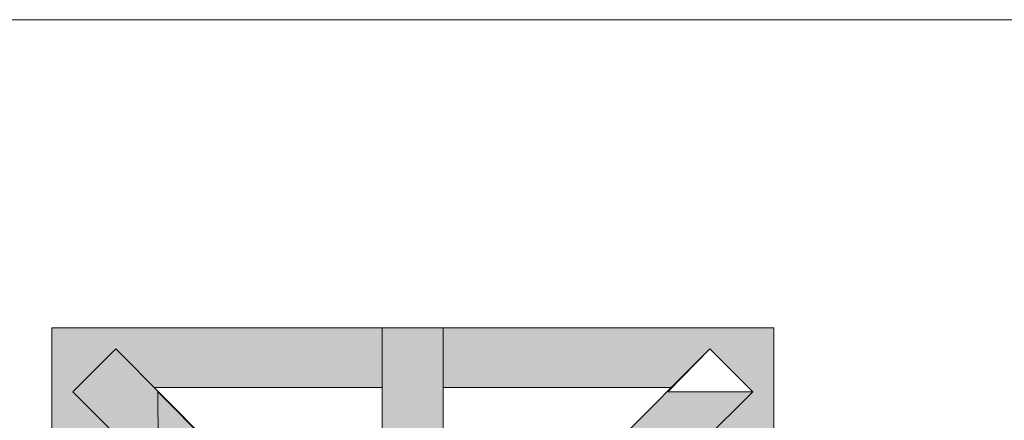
# Model space of a CAD drawing. Extents: x 3940905 to 4145695, y 925352 to 1109797.
# Tile 148 of 256: x 3953377 to 3953854, y 1099665 to 1099860. Entities that reach past the tile are written whole.
import ezdxf

# ---------------------------------------------------------------- set-up
doc = ezdxf.new("R2010")
doc.units = 0
doc.header["$LTSCALE"] = 750
doc.header["$MEASUREMENT"] = 0
doc.layers.add('CKD Equipments', color=252, linetype='CONTINUOUS', lineweight=0)

msp = doc.modelspace()

# ---------------------------------------------------------------- hatches: boundary and pattern name
at = {"layer": 'CKD Equipments', "true_color": 0xffffff}
h = msp.add_hatch(color=7, dxfattribs=at)
h.paths.add_polyline_path([(3953392.5, 1099700), (3953552.77, 1099710.17), (3953392.5, 1099710.17)])
h.paths.add_polyline_path([(3953552.77, 1099700), (3953392.5, 1099700), (3953552.77, 1099710.17)])
at = {"layer": 'CKD Equipments', "true_color": 0x808080}
h = msp.add_hatch(color=8, dxfattribs=at)
h.paths.add_polyline_path([(3953552.77, 1099658.27), (3953582.29, 1099710.17), (3953552.77, 1099710.17)])
h.paths.add_polyline_path([(3953582.29, 1099658.27), (3953552.77, 1099658.27), (3953582.29, 1099710.17)])
at = {"layer": 'CKD Equipments', "true_color": 0xffffff}
h = msp.add_hatch(color=7, dxfattribs=at)
h.paths.add_polyline_path([(3953582.29, 1099700), (3953742.56, 1099710.17), (3953582.29, 1099710.17)])
h.paths.add_polyline_path([(3953742.56, 1099700), (3953582.29, 1099700), (3953742.56, 1099710.17)])
h = msp.add_hatch(color=7, dxfattribs=at)
h.paths.add_polyline_path([(3953392.5, 1099679.14), (3953423.54, 1099700), (3953392.5, 1099700)])
h.paths.add_polyline_path([(3953402.68, 1099679.14), (3953392.5, 1099679.14), (3953423.54, 1099700)])
at = {"layer": 'CKD Equipments', "true_color": 0x808080}
h = msp.add_hatch(color=8, dxfattribs=at)
h.paths.add_polyline_path([(3953402.68, 1099679.14), (3953443.89, 1099679.14), (3953423.54, 1099700)])
h.paths.add_polyline_path([(3953444.4, 1099637.41), (3953402.68, 1099679.14), (3953443.89, 1099679.14)])
at = {"layer": 'CKD Equipments', "true_color": 0xffffff}
h = msp.add_hatch(color=7, dxfattribs=at)
h.paths.add_polyline_path([(3953442.36, 1099681.17), (3953552.77, 1099700), (3953423.54, 1099700)])
h.paths.add_polyline_path([(3953552.77, 1099681.17), (3953442.36, 1099681.17), (3953552.77, 1099700)])
h = msp.add_hatch(color=7, dxfattribs=at)
h.paths.add_polyline_path([(3953582.29, 1099681.17), (3953711.52, 1099700), (3953582.29, 1099700)])
h.paths.add_polyline_path([(3953692.7, 1099681.17), (3953582.29, 1099681.17), (3953711.52, 1099700)])
h = msp.add_hatch(color=7, dxfattribs=at)
h.paths.add_polyline_path([(3953732.39, 1099679.14), (3953742.56, 1099700), (3953711.52, 1099700)])
h.paths.add_polyline_path([(3953742.56, 1099679.14), (3953732.39, 1099679.14), (3953742.56, 1099700)])
h = msp.add_hatch(color=7, dxfattribs=at)
h.paths.add_polyline_path([(3953392.5, 1099660.31), (3953402.68, 1099679.14), (3953392.5, 1099679.14)])
h.paths.add_polyline_path([(3953421.5, 1099660.31), (3953392.5, 1099660.31), (3953402.68, 1099679.14)])
at = {"layer": 'CKD Equipments', "true_color": 0x808080}
h = msp.add_hatch(color=8, dxfattribs=at)
h.paths.add_polyline_path([(3953649.45, 1099637.41), (3953732.39, 1099679.14), (3953691.17, 1099679.14)])
h.paths.add_polyline_path([(3953690.66, 1099637.41), (3953649.45, 1099637.41), (3953732.39, 1099679.14)])
at = {"layer": 'CKD Equipments', "true_color": 0xffffff}
h = msp.add_hatch(color=7, dxfattribs=at)
h.paths.add_polyline_path([(3953713.56, 1099660.31), (3953742.56, 1099679.14), (3953732.39, 1099679.14)])
h.paths.add_polyline_path([(3953742.56, 1099660.31), (3953713.56, 1099660.31), (3953742.56, 1099679.14)])

# ---------------------------------------------------------------- linework, layer by layer
at = {"layer": 'CKD Equipments', "color": 252, "true_color": 0x989898}
msp.add_line((3954331.73, 1099859.76), (3952781.88, 1099859.76), dxfattribs=at)
at = {"layer": 'CKD Equipments', "color": 8, "true_color": 0x808080}
for p, q in [((3953392.5, 1099360.11), (3953392.5, 1099710.17)), ((3953392.5, 1099710.17), (3953742.56, 1099710.17)), ((3953582.29, 1099710.17), (3953552.77, 1099710.17)), ((3953552.77, 1099710.17), (3953552.77, 1099606.38)), ((3953582.29, 1099606.38), (3953582.29, 1099710.17)), ((3953742.56, 1099710.17), (3953742.56, 1099360.11)), ((3953402.68, 1099679.14), (3953423.54, 1099700)), ((3953516.65, 1099606.38), (3953423.54, 1099700)), ((3953618.41, 1099606.38), (3953711.52, 1099700)), ((3953711.52, 1099700), (3953691.17, 1099679.14)), ((3953691.17, 1099679.14), (3953711.52, 1099700)), ((3953711.52, 1099700), (3953691.17, 1099679.14)), ((3953732.39, 1099679.14), (3953711.52, 1099700)), ((3953711.52, 1099700), (3953711.52, 1099700)), ((3953732.39, 1099679.14), (3953711.52, 1099700)), ((3953711.52, 1099700), (3953711.52, 1099700)), ((3953442.36, 1099681.17), (3953552.77, 1099681.17)), ((3953582.29, 1099681.17), (3953692.7, 1099681.17)), ((3953496.3, 1099586.02), (3953402.68, 1099679.14)), ((3953485.61, 1099637.41), (3953443.89, 1099679.14)), ((3953443.89, 1099679.14), (3953444.4, 1099637.41)), ((3953638.76, 1099586.02), (3953732.39, 1099679.14)), ((3953691.17, 1099679.14), (3953732.39, 1099679.14))]:
    msp.add_line(p, q, dxfattribs=at)
msp.add_solid([(3953444.4, 1099637.41), (3953485.61, 1099637.41), (3953443.89, 1099679.14)], dxfattribs=at)

doc.saveas('drawing.dxf')
